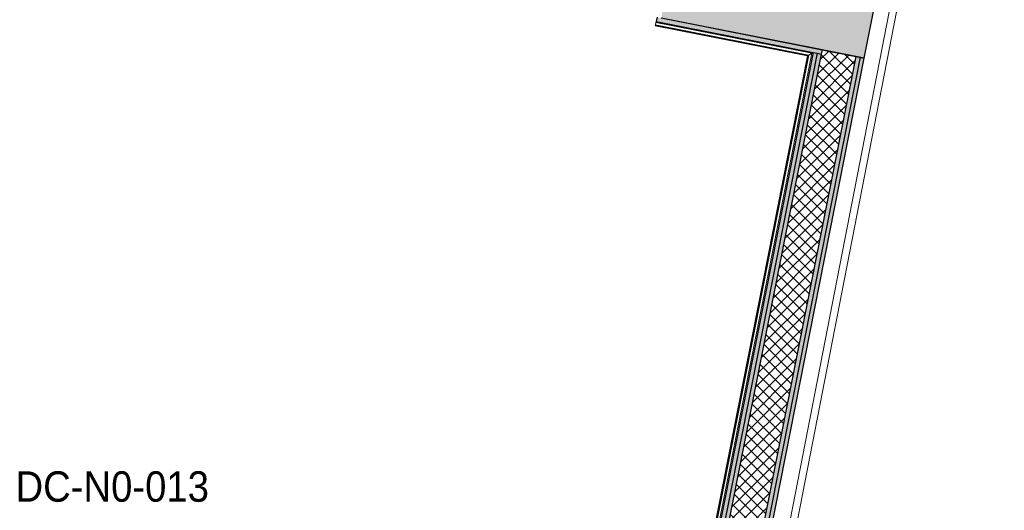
# Model space of a CAD drawing. Header units: millimetres. Extents: x -24070 to 30874, y -36590 to 4541.
# Tile 71 of 91: x 1920 to 4832, y -28759 to -27309. Entities that reach past the tile are written whole.
import ezdxf

# ---------------------------------------------------------------- set-up
doc = ezdxf.new("R2010")
doc.units = ezdxf.units.MM
for name, color, linetype, lineweight in [('A-AREA-IDEN', 7, 'Continuous', 30), ('A-FLOR-HRAL', 7, 'Continuous', 18), ('A-WALL', 7, 'Continuous', 25), ('A-WALL-PATT', 7, 'Continuous', 25), ('BATIEMENT', 7, 'Continuous', 18), ('CANALISATIONS', 7, 'Continuous', 18)]:
    doc.layers.add(name, color=color, linetype=linetype, lineweight=lineweight)
doc.styles.add('Arial', font='arial.ttf', dxfattribs={"width": 0.9, "height": 90})

# ---------------------------------------------------------------- blocks, each defined once
blk = doc.blocks.new('Garde-corps - Garde-corps-513303-2021_015_1111_DCE_1_50_N0 FINI_PLB_EFS')
at = {"layer": 'A-FLOR-HRAL'}
for p, q in [((3802.1, -27313.4), (3801.5, -27316.4)), ((3799.8, -27325.1), (3799.5, -27326.7)), ((3799.5, -27326.7), (4250, -27415.8)), ((3799.8, -27325.1), (3800.1, -27323.4)), ((3799.8, -27325.1), (4251.9, -27414.5)), ((3800.1, -27323.4), (3801.5, -27316.4)), ((3800.1, -27323.4), (4254, -27413.1)), ((3801.5, -27316.4), (4262.4, -27407.5)), ((4250, -27415.8), (3948.6, -28939.5)), ((4251.9, -27414.5), (3950.2, -28939.8)), ((4254, -27413.1), (3951.9, -28940.2)), ((4262.4, -27407.5), (3958.9, -28941.6)), ((4254, -27413.1), (4262.4, -27407.5))]:
    blk.add_line(p, q, dxfattribs=at)
for points, knots in [([(4250, -27415.8), (4250, -27415.8), (4250, -27415.8), (4250.2, -27415.7), (4250.4, -27415.6), (4250.6, -27415.4), (4250.7, -27415.3), (4250.9, -27415.2), (4251, -27415.1), (4251.2, -27415), (4251.3, -27414.9), (4251.5, -27414.8), (4251.6, -27414.7), (4251.8, -27414.6), (4251.9, -27414.6), (4251.9, -27414.5)], [0.1, 0.1, 0.1, 0.1, 0.2, 0.3, 0.4, 0.475, 0.55, 0.6, 0.65, 0.7, 0.75, 0.8, 0.85, 0.9, 1, 1, 1, 1]), ([(4262.4, -27407.5), (4262.4, -27407.5), (4262.4, -27407.5), (4262.6, -27407.4), (4262.8, -27407.2), (4263, -27407.1), (4263.2, -27407), (4263.4, -27406.8), (4263.7, -27406.6), (4264.1, -27406.4), (4264.3, -27406.2), (4264.6, -27406), (4265.1, -27405.7), (4265.6, -27405.4), (4265.9, -27405.2)], [0, 0, 0, 0, 0.166667, 0.25, 0.333333, 0.416667, 0.458333, 0.5, 0.583333, 0.666667, 0.708333, 0.75, 0.833333, 1, 1, 1, 1])]:
    blk.add_open_spline(points, degree=3, knots=knots, dxfattribs=at)
blk = doc.blocks.new('B02_ARC_rvt-1-2021_015_1111_DCE_1_50_N0 FINI_PLB_EFS')
at = {"layer": 'A-WALL-PATT', "true_color": 0xdadada}
h = blk.add_hatch(color=254, dxfattribs=at)
h.paths.add_polyline_path([(4290.4, -27410), (4292.8, -27397.3), (3804.5, -27301.2), (3802.1, -27313.4), (4278.1, -27407.6)])
h.paths.add_polyline_path([(2816.2, -27118.4), (2818.6, -27106.1), (2231.4, -26990), (2229.1, -27002.2), (2806.4, -27116.4)])
at = {"layer": 'A-WALL-PATT', "lineweight": 18}
h = blk.add_hatch(dxfattribs=at)
h.set_pattern_fill('FP_1', color=256, style=0, pattern_type=2)
h.set_pattern_definition([(45, (0, 0), (-17.67767, 17.67767), []), (135, (0, 0), (-17.67767, -17.67767), [])])
h.paths.add_polyline_path([(3545.1, -31703.3), (4393, -27417.1), (4292.8, -27397.8), (3445.1, -31683.1), (3495.1, -31693.2)])
at = {"layer": 'A-WALL-PATT', "lineweight": 5, "true_color": 0xdadada}
for points in [[(3463.9, -31523.7), (4278.1, -27407.6), (4265.9, -27405.2), (3451.6, -31521.2), (3457.8, -31522.5)], [(3476.1, -31526.2), (4290.4, -27410), (4278.1, -27407.6), (3463.9, -31523.7), (3470, -31524.9)], [(3588.4, -31548.8), (4405.2, -27419.6), (4393, -27417.1), (3576.1, -31546.3), (3582.3, -31547.6)]]:
    blk.add_hatch(color=254, dxfattribs=at).paths.add_polyline_path(points)
at = {"layer": 'A-WALL-PATT', "true_color": 0xdadada}
blk.add_hatch(color=254, dxfattribs=at).paths.add_polyline_path([(3600.6, -31551.3), (4417.5, -27422), (4405.2, -27419.6), (3588.4, -31548.8), (3594.5, -31550.1)])
at = {"layer": 'A-WALL'}
for p, q in [((4292.8, -27397.8), (4290.4, -27410)), ((4292.8, -27397.8), (4290.4, -27410)), ((4292.9, -27397.3), (4292.8, -27397.8)), ((4292.9, -27397.3), (4292.8, -27397.8)), ((4278.1, -27407.6), (3463.9, -31523.7)), ((4290.4, -27410), (3476.1, -31526.2)), ((4393, -27417.1), (3576.1, -31546.3)), ((4405.2, -27419.6), (3588.4, -31548.8)), ((4265.9, -27405.2), (4278.1, -27407.6)), ((4278.1, -27407.6), (4290.4, -27410))]:
    blk.add_line(p, q, dxfattribs=at)
at = {"layer": 'BATIEMENT', "lineweight": 25}
for p, q in [((3804.5, -27301.2), (3802.1, -27313.4)), ((3802.1, -27313.4), (4265.9, -27405.2)), ((4268.3, -27392.9), (3816.8, -27303.6)), ((4268.4, -27392.5), (4268.3, -27392.9)), ((4292.9, -27397.3), (4268.4, -27392.5)), ((4417.5, -27422), (4292.9, -27397.3)), ((3600.6, -31551.3), (4417.5, -27422)), ((4265.9, -27405.2), (3961.8, -28942.1))]:
    blk.add_line(p, q, dxfattribs=at)
at = {"layer": 'BATIEMENT', "lineweight": 18}
blk.add_blockref('Garde-corps - Garde-corps-513303-2021_015_1111_DCE_1_50_N0 FINI_PLB_EFS', (0, 0), dxfattribs=at)
blk = doc.blocks.new('B02_DC_STR_rvt-1-2021_015_1111_DCE_1_50_N0 FINI_PLB_EFS')
at = {"layer": 'A-WALL-PATT', "true_color": 0x787878}
h = blk.add_hatch(color=8, dxfattribs=at)
h.paths.add_polyline_path([(4417.5, -27422), (4446.6, -27274.8), (3845.9, -27156.1), (3816.8, -27303.3), (4413.5, -27421.2)])
h.paths.add_polyline_path([(2806.4, -27103.6), (2835.5, -26956.4), (2259.6, -26842.6), (2231.4, -26990), (2625.3, -27067.8)])
at = {"layer": 'BATIEMENT', "lineweight": 25}
for p, q in [((4417.5, -27422), (4446.6, -27274.8)), ((3816.8, -27303.3), (4417.5, -27422))]:
    blk.add_line(p, q, dxfattribs=at)
blk = doc.blocks.new('B02_PLB_rvt-1-2021_015_1111_DCE_1_50_N0 FINI_PLB_EFS')
at = {"layer": 'CANALISATIONS', "color": 5, "true_color": 0x0000ff}
for p, q in [((4810.7, -25639.4), (3670.2, -31506.7)), ((3691.2, -31510.8), (4831.6, -25643.5))]:
    blk.add_line(p, q, dxfattribs=at)

msp = doc.modelspace()

# ---------------------------------------------------------------- block references
at = {"lineweight": 5}
for name in ['B02_DC_STR_rvt-1-2021_015_1111_DCE_1_50_N0 FINI_PLB_EFS', 'B02_ARC_rvt-1-2021_015_1111_DCE_1_50_N0 FINI_PLB_EFS', 'B02_PLB_rvt-1-2021_015_1111_DCE_1_50_N0 FINI_PLB_EFS']:
    msp.add_blockref(name, (0, 0), dxfattribs=at)

# ---------------------------------------------------------------- texts
at = {"layer": 'A-AREA-IDEN', "color": 8, "true_color": 0x808080, "insert": (1907.2, -28643.7), "char_height": 90, "width": 681.835, "attachment_point": 1, "style": 'Arial'}
msp.add_mtext('DC-N0-013', dxfattribs=at)

doc.saveas('drawing.dxf')
